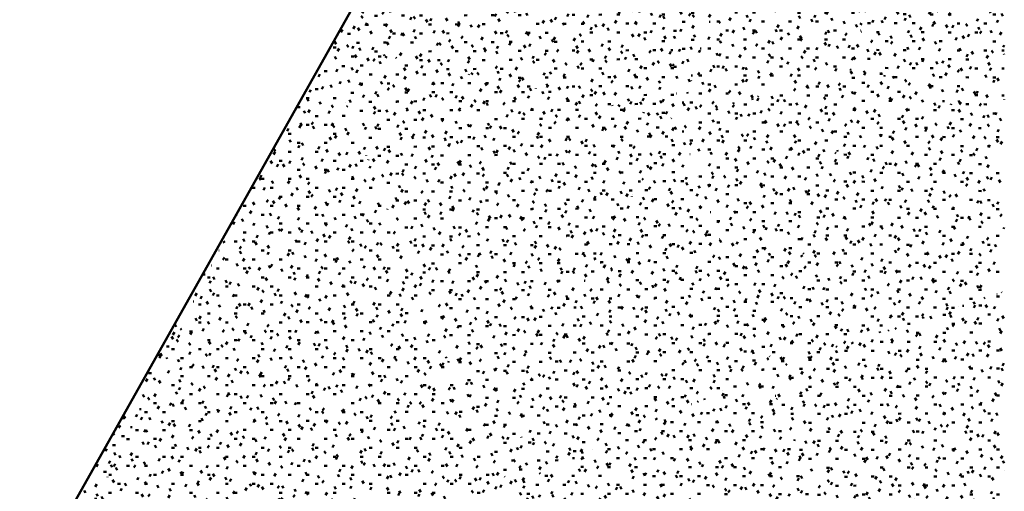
# Model space of a CAD drawing. Header units: millimetres. Extents: x -44271 to 51900, y -56710 to 25730.
# Tile 47 of 61: x 40772 to 51900, y -46714 to -41384. Entities that reach past the tile are written whole.
import ezdxf

# ---------------------------------------------------------------- set-up
doc = ezdxf.new("R2010")
doc.units = ezdxf.units.MM
doc.layers.add('A-DETL-MBND', color=5, linetype='Continuous', lineweight=50)

msp = doc.modelspace()

# ---------------------------------------------------------------- hatches: boundary and pattern name
at = {"layer": 'A-DETL-MBND'}
h = msp.add_hatch(dxfattribs=at)
h.set_pattern_fill('FP_335', color=256, style=0, pattern_type=2)
h.set_pattern_definition([(0.28792, (346.38, -593.7), (405.80553, 103.20053), [33.479, -270.879, -1927.601]), (0.28792, (346.38, -593.7), (405.80553, 103.20053), [-304.358, 33.479, -270.879, -1623.243]), (0.28792, (346.38, -593.7), (405.80553, 103.20053), [-608.716, 33.479, -575.237, -1014.527]), (0.28792, (346.38, -593.7), (405.80553, 103.20053), [-1217.432, 33.479, -270.879, -710.169]), (0.28792, (346.38, -593.7), (405.80553, 103.20053), [-1521.79, 33.479, -169.426, -507.263]), (0.28792, (346.38, -593.7), (405.80553, 103.20053), [-1724.695, 33.479, -473.784]), (120.143, (498.56, -542.36), (-290.75983, 298.39454), [33.334, -269.706, -1919.257]), (120.143, (498.56, -542.36), (-290.75983, 298.39454), [-303.041, 33.334, -269.706, -1616.217]), (120.143, (498.56, -542.36), (-290.75983, 298.39454), [-606.081, 33.334, -572.747, -1010.135]), (120.143, (498.56, -542.36), (-290.75983, 298.39454), [-1212.163, 33.334, -269.706, -707.095]), (120.143, (498.56, -542.36), (-290.75983, 298.39454), [-1515.203, 33.334, -168.693, -505.068]), (120.143, (498.56, -542.36), (-290.75983, 298.39454), [-1717.23, 33.334, -471.733]), (240.001, (549.28, -339.78), (-115.0441, -401.59236), [33.48, -270.884, -1927.64]), (240.001, (549.28, -339.78), (-115.0441, -401.59236), [-304.364, 33.48, -270.884, -1623.276]), (240.001, (549.28, -339.78), (-115.0441, -401.59236), [-608.728, 33.48, -575.248, -1014.547]), (240.001, (549.28, -339.78), (-115.0441, -401.59236), [-1217.457, 33.48, -270.884, -710.183]), (240.001, (549.28, -339.78), (-115.0441, -401.59236), [-1521.821, 33.48, -169.429, -507.274]), (240.001, (549.28, -339.78), (-115.0441, -401.59236), [-1724.73, 33.48, -473.794])])
h.paths.add_polyline_path([(48214.3, -42513.1), (47714.7, -36130.4), (45272.8, -39934.6), (44300.8, -41662.2), (48075.6, -42482.9)])
h = msp.add_hatch(dxfattribs=at)
h.set_pattern_fill('FP_339', color=256, style=0, pattern_type=2)
h.set_pattern_definition([(0.51567, (850.92, -751.87), (404.34587, 104.83437), [33.36, -269.912, -1920.721]), (0.51567, (850.92, -751.87), (404.34587, 104.83437), [-303.272, 33.36, -269.912, -1617.449]), (0.51567, (850.92, -751.87), (404.34587, 104.83437), [-606.543, 33.36, -573.184, -1010.906]), (0.51567, (850.92, -751.87), (404.34587, 104.83437), [-1213.087, 33.36, -269.912, -707.634]), (0.51567, (850.92, -751.87), (404.34587, 104.83437), [-1516.358, 33.36, -168.821, -505.453]), (0.51567, (850.92, -751.87), (404.34587, 104.83437), [-1718.54, 33.36, -472.093]), (120.103, (1002.55, -699.91), (-289.71887, 297.34282), [33.255, -269.067, -1914.71]), (120.103, (1002.55, -699.91), (-289.71887, 297.34282), [-302.323, 33.255, -269.067, -1612.387]), (120.103, (1002.55, -699.91), (-289.71887, 297.34282), [-604.645, 33.255, -571.39, -1007.742]), (120.103, (1002.55, -699.91), (-289.71887, 297.34282), [-1209.291, 33.255, -269.067, -705.42]), (120.103, (1002.55, -699.91), (-289.71887, 297.34282), [-1511.613, 33.255, -168.293, -503.871]), (120.103, (1002.55, -699.91), (-289.71887, 297.34282), [-1713.162, 33.255, -470.616]), (240.155, (1053.09, -497.06), (-114.62848, -402.17966), [33.516, -271.171, -1929.685]), (240.155, (1053.09, -497.06), (-114.62848, -402.17966), [-304.687, 33.516, -271.171, -1624.998]), (240.155, (1053.09, -497.06), (-114.62848, -402.17966), [-609.374, 33.516, -575.859, -1015.623]), (240.155, (1053.09, -497.06), (-114.62848, -402.17966), [-1218.748, 33.516, -271.171, -710.936]), (240.155, (1053.09, -497.06), (-114.62848, -402.17966), [-1523.435, 33.516, -169.609, -507.812]), (240.155, (1053.09, -497.06), (-114.62848, -402.17966), [-1726.56, 33.516, -474.296])])
h.paths.add_polyline_path([(48214.3, -42513.1), (49869.3, -37420.1), (47714.7, -36130.4), (48198.4, -42310.2)])
h = msp.add_hatch(dxfattribs=at)
h.set_pattern_fill('FP_341', color=256, style=0, pattern_type=2)
h.set_pattern_definition([(359.97207, (-15.45, -90.95), (406.3834, 101.25591), [33.527, -271.261, -1930.32]), (359.97207, (-15.45, -90.95), (406.3834, 101.25591), [-304.787, 33.527, -271.261, -1625.533]), (359.97207, (-15.45, -90.95), (406.3834, 101.25591), [-609.575, 33.527, -576.048, -1015.958]), (359.97207, (-15.45, -90.95), (406.3834, 101.25591), [-1219.15, 33.527, -271.261, -711.171]), (359.97207, (-15.45, -90.95), (406.3834, 101.25591), [-1523.937, 33.527, -169.665, -507.979]), (359.97207, (-15.45, -90.95), (406.3834, 101.25591), [-1727.129, 33.527, -474.452]), (120.028, (136.94, -40.3), (-291.17792, 300.85996), [33.499, -271.034, -1928.709]), (120.028, (136.94, -40.3), (-291.17792, 300.85996), [-304.533, 33.499, -271.034, -1624.176]), (120.028, (136.94, -40.3), (-291.17792, 300.85996), [-609.066, 33.499, -575.567, -1015.11]), (120.028, (136.94, -40.3), (-291.17792, 300.85996), [-1218.132, 33.499, -271.034, -710.577]), (120.028, (136.94, -40.3), (-291.17792, 300.85996), [-1522.665, 33.499, -169.523, -507.555]), (120.028, (136.94, -40.3), (-291.17792, 300.85996), [-1725.687, 33.499, -474.056]), (239.958, (187.74, 162.58), (-115.2092, -402.11725), [33.484, -270.92, -1927.894]), (239.958, (187.74, 162.58), (-115.2092, -402.11725), [-304.404, 33.484, -270.92, -1623.49]), (239.958, (187.74, 162.58), (-115.2092, -402.11725), [-608.809, 33.484, -575.324, -1014.681]), (239.958, (187.74, 162.58), (-115.2092, -402.11725), [-1217.617, 33.484, -270.92, -710.277]), (239.958, (187.74, 162.58), (-115.2092, -402.11725), [-1522.022, 33.484, -169.452, -507.341]), (239.958, (187.74, 162.58), (-115.2092, -402.11725), [-1724.958, 33.484, -473.856])])
h.paths.add_polyline_path([(48214.3, -42513.1), (50319.9, -41908.9), (49869.3, -37420.1), (48304.9, -42234.2)])
h = msp.add_hatch(dxfattribs=at)
h.set_pattern_fill('FP_340', color=256, style=0, pattern_type=2)
h.set_pattern_definition([(359.74371, (97.33, 78.6), (405.27959, 99.60314), [33.436, -270.527, -1925.095]), (359.74371, (97.33, 78.6), (405.27959, 99.60314), [-303.962, 33.436, -270.527, -1621.133]), (359.74371, (97.33, 78.6), (405.27959, 99.60314), [-607.925, 33.436, -574.489, -1013.208]), (359.74371, (97.33, 78.6), (405.27959, 99.60314), [-1215.85, 33.436, -270.527, -709.246]), (359.74371, (97.33, 78.6), (405.27959, 99.60314), [-1519.812, 33.436, -169.206, -506.604]), (359.74371, (97.33, 78.6), (405.27959, 99.60314), [-1722.454, 33.436, -473.168]), (119.913, (249.3, 128.63), (-290.38765, 301.90488), [33.524, -271.241, -1930.182]), (119.913, (249.3, 128.63), (-290.38765, 301.90488), [-304.766, 33.524, -271.241, -1625.417]), (119.913, (249.3, 128.63), (-290.38765, 301.90488), [-609.531, 33.524, -576.007, -1015.886]), (119.913, (249.3, 128.63), (-290.38765, 301.90488), [-1219.063, 33.524, -271.241, -711.12]), (119.913, (249.3, 128.63), (-290.38765, 301.90488), [-1523.828, 33.524, -169.653, -507.943]), (119.913, (249.3, 128.63), (-290.38765, 301.90488), [-1727.005, 33.524, -474.419]), (239.96, (299.96, 331.24), (-114.89112, -401.51158), [33.395, -270.193, -1922.723]), (239.96, (299.96, 331.24), (-114.89112, -401.51158), [-303.588, 33.395, -270.193, -1619.135]), (239.96, (299.96, 331.24), (-114.89112, -401.51158), [-607.176, 33.395, -573.781, -1011.96]), (239.96, (299.96, 331.24), (-114.89112, -401.51158), [-1214.351, 33.395, -270.193, -708.372]), (239.96, (299.96, 331.24), (-114.89112, -401.51158), [-1517.939, 33.395, -168.997, -505.98]), (239.96, (299.96, 331.24), (-114.89112, -401.51158), [-1720.331, 33.395, -472.585])])
h.paths.add_polyline_path([(51899.6, -42598.2), (51899.6, -40260.7), (49869.3, -37420.1), (50319.9, -41908.9)])
h = msp.add_hatch(dxfattribs=at)
h.set_pattern_fill('FP_332', color=256, style=0, pattern_type=2)
h.set_pattern_definition([(0.16473, (305.94, -219.18), (405.58652, 102.66152), [33.461, -270.73, -1926.546]), (0.16473, (305.94, -219.18), (405.58652, 102.66152), [-304.191, 33.461, -270.73, -1622.355]), (0.16473, (305.94, -219.18), (405.58652, 102.66152), [-608.383, 33.461, -574.922, -1013.972]), (0.16473, (305.94, -219.18), (405.58652, 102.66152), [-1216.766, 33.461, -270.73, -709.78]), (0.16473, (305.94, -219.18), (405.58652, 102.66152), [-1520.957, 33.461, -169.333, -506.986]), (0.16473, (305.94, -219.18), (405.58652, 102.66152), [-1723.752, 33.461, -473.525]), (120.017, (458.03, -167.99), (-290.60567, 300.00738), [33.444, -270.59, -1925.544]), (120.017, (458.03, -167.99), (-290.60567, 300.00738), [-304.033, 33.444, -270.59, -1621.511]), (120.017, (458.03, -167.99), (-290.60567, 300.00738), [-608.067, 33.444, -574.623, -1013.444]), (120.017, (458.03, -167.99), (-290.60567, 300.00738), [-1216.133, 33.444, -270.59, -709.411]), (120.017, (458.03, -167.99), (-290.60567, 300.00738), [-1520.166, 33.444, -169.245, -506.722]), (120.017, (458.03, -167.99), (-290.60567, 300.00738), [-1722.855, 33.444, -473.278]), (240.065, (508.73, 35.14), (-114.98272, -402.6677), [33.527, -271.264, -1930.342]), (240.065, (508.73, 35.14), (-114.98272, -402.6677), [-304.791, 33.527, -271.264, -1625.551]), (240.065, (508.73, 35.14), (-114.98272, -402.6677), [-609.582, 33.527, -576.055, -1015.97]), (240.065, (508.73, 35.14), (-114.98272, -402.6677), [-1219.164, 33.527, -271.264, -711.179]), (240.065, (508.73, 35.14), (-114.98272, -402.6677), [-1523.955, 33.527, -169.667, -507.985]), (240.065, (508.73, 35.14), (-114.98272, -402.6677), [-1727.148, 33.527, -474.458])])
h.paths.add_polyline_path([(46189.8, -46713.7), (47263.5, -44077), (44273.9, -41709.9), (44236.3, -41776.8), (46148.7, -46609.9)])
h = msp.add_hatch(dxfattribs=at)
h.set_pattern_fill('FP_348', color=256, style=0, pattern_type=2)
h.set_pattern_definition([(0.16082, (313.91, -207.13), (405.5385, 102.64368), [33.457, -270.698, -1926.315]), (0.16082, (313.91, -207.13), (405.5385, 102.64368), [-304.155, 33.457, -270.698, -1622.16]), (0.16082, (313.91, -207.13), (405.5385, 102.64368), [-608.31, 33.457, -574.853, -1013.85]), (0.16082, (313.91, -207.13), (405.5385, 102.64368), [-1216.62, 33.457, -270.698, -709.695]), (0.16082, (313.91, -207.13), (405.5385, 102.64368), [-1520.775, 33.457, -169.313, -506.925]), (0.16082, (313.91, -207.13), (405.5385, 102.64368), [-1723.545, 33.457, -473.468]), (120.011, (465.99, -155.95), (-290.5731, 300.0558), [33.446, -270.611, -1925.694]), (120.011, (465.99, -155.95), (-290.5731, 300.0558), [-304.057, 33.446, -270.611, -1621.637]), (120.011, (465.99, -155.95), (-290.5731, 300.0558), [-608.114, 33.446, -574.668, -1013.523]), (120.011, (465.99, -155.95), (-290.5731, 300.0558), [-1216.228, 33.446, -270.611, -709.466]), (120.011, (465.99, -155.95), (-290.5731, 300.0558), [-1520.285, 33.446, -169.258, -506.762]), (120.011, (465.99, -155.95), (-290.5731, 300.0558), [-1722.99, 33.446, -473.315]), (240.07, (516.68, 47.2), (-114.96565, -402.70311), [33.528, -271.269, -1930.378]), (240.07, (516.68, 47.2), (-114.96565, -402.70311), [-304.797, 33.528, -271.269, -1625.582]), (240.07, (516.68, 47.2), (-114.96565, -402.70311), [-609.593, 33.528, -576.065, -1015.988]), (240.07, (516.68, 47.2), (-114.96565, -402.70311), [-1219.186, 33.528, -271.269, -711.192]), (240.07, (516.68, 47.2), (-114.96565, -402.70311), [-1523.983, 33.528, -169.67, -507.994]), (240.07, (516.68, 47.2), (-114.96565, -402.70311), [-1727.18, 33.528, -474.467])])
h.paths.add_polyline_path([(47263.5, -44077), (48214.3, -42513.1), (44300.8, -41662.2), (44273.9, -41709.9), (46189.8, -43226.9)])
h = msp.add_hatch(dxfattribs=at)
h.set_pattern_fill('FP_320', color=256, style=0, pattern_type=2)
h.set_pattern_definition([(0.02178, (18.1, -221.08), (406.39344, 101.51849), [33.527, -271.268, -1930.37]), (0.02178, (18.1, -221.08), (406.39344, 101.51849), [-304.795, 33.527, -271.268, -1625.575]), (0.02178, (18.1, -221.08), (406.39344, 101.51849), [-609.591, 33.527, -576.063, -1015.984]), (0.02178, (18.1, -221.08), (406.39344, 101.51849), [-1219.181, 33.527, -271.268, -711.189]), (0.02178, (18.1, -221.08), (406.39344, 101.51849), [-1523.976, 33.527, -169.669, -507.992]), (0.02178, (18.1, -221.08), (406.39344, 101.51849), [-1727.173, 33.527, -474.465]), (120.063, (170.5, -170.34), (-291.184, 300.34118), [33.464, -270.753, -1926.71]), (120.063, (170.5, -170.34), (-291.184, 300.34118), [-304.217, 33.464, -270.753, -1622.492]), (120.063, (170.5, -170.34), (-291.184, 300.34118), [-608.435, 33.464, -574.971, -1014.058]), (120.063, (170.5, -170.34), (-291.184, 300.34118), [-1216.869, 33.464, -270.753, -709.84]), (120.063, (170.5, -170.34), (-291.184, 300.34118), [-1521.086, 33.464, -169.348, -507.029]), (120.063, (170.5, -170.34), (-291.184, 300.34118), [-1723.898, 33.464, -473.565]), (239.948, (221.29, 32.4), (-115.21027, -401.85985), [33.475, -270.843, -1927.345]), (239.948, (221.29, 32.4), (-115.21027, -401.85985), [-304.318, 33.475, -270.843, -1623.027]), (239.948, (221.29, 32.4), (-115.21027, -401.85985), [-608.635, 33.475, -575.16, -1014.392]), (239.948, (221.29, 32.4), (-115.21027, -401.85985), [-1217.27, 33.475, -270.843, -710.074]), (239.948, (221.29, 32.4), (-115.21027, -401.85985), [-1521.588, 33.475, -169.403, -507.196]), (239.948, (221.29, 32.4), (-115.21027, -401.85985), [-1724.466, 33.475, -473.721])])
h.paths.add_polyline_path([(41198.3, -47710.8), (46189.8, -46713.7), (44236.3, -41776.8), (43257.5, -43516.4), (41303, -47497.6)])
h = msp.add_hatch(dxfattribs=at)
h.set_pattern_fill('FP_343', color=256, style=0, pattern_type=2)
h.set_pattern_definition([(359.97753, (-13.99, -145.18), (406.39273, 101.23363), [33.527, -271.267, -1930.364]), (359.97753, (-13.99, -145.18), (406.39273, 101.23363), [-304.794, 33.527, -271.267, -1625.569]), (359.97753, (-13.99, -145.18), (406.39273, 101.23363), [-609.589, 33.527, -576.061, -1015.981]), (359.97753, (-13.99, -145.18), (406.39273, 101.23363), [-1219.177, 33.527, -271.267, -711.187]), (359.97753, (-13.99, -145.18), (406.39273, 101.23363), [-1523.971, 33.527, -169.669, -507.99]), (359.97753, (-13.99, -145.18), (406.39273, 101.23363), [-1727.167, 33.527, -474.463]), (120.045, (138.41, -94.54), (-291.18491, 300.65132), [33.482, -270.902, -1927.77]), (120.045, (138.41, -94.54), (-291.18491, 300.65132), [-304.385, 33.482, -270.902, -1623.385]), (120.045, (138.41, -94.54), (-291.18491, 300.65132), [-608.769, 33.482, -575.287, -1014.616]), (120.045, (138.41, -94.54), (-291.18491, 300.65132), [-1217.539, 33.482, -270.902, -710.231]), (120.045, (138.41, -94.54), (-291.18491, 300.65132), [-1521.923, 33.482, -169.441, -507.308]), (120.045, (138.41, -94.54), (-291.18491, 300.65132), [-1724.846, 33.482, -473.825]), (239.944, (189.21, 108.22), (-115.21085, -401.88619), [33.471, -270.81, -1927.114]), (239.944, (189.21, 108.22), (-115.21085, -401.88619), [-304.281, 33.471, -270.81, -1622.833]), (239.944, (189.21, 108.22), (-115.21085, -401.88619), [-608.562, 33.471, -575.091, -1014.271]), (239.944, (189.21, 108.22), (-115.21085, -401.88619), [-1217.125, 33.471, -270.81, -709.989]), (239.944, (189.21, 108.22), (-115.21085, -401.88619), [-1521.406, 33.471, -169.383, -507.135]), (239.944, (189.21, 108.22), (-115.21085, -401.88619), [-1724.26, 33.471, -473.664])])
h.paths.add_polyline_path([(49191.9, -45353.9), (50319.9, -41908.9), (48214.3, -42513.1), (48269.3, -42672.9)])
h = msp.add_hatch(dxfattribs=at)
h.set_pattern_fill('FP_334', color=256, style=0, pattern_type=2)
h.set_pattern_definition([(359.83083, (110.1, 71.64), (405.48093, 100.30523), [33.452, -270.66, -1926.044]), (359.83083, (110.1, 71.64), (405.48093, 100.30523), [-304.112, 33.452, -270.66, -1621.931]), (359.83083, (110.1, 71.64), (405.48093, 100.30523), [-608.224, 33.452, -574.772, -1013.707]), (359.83083, (110.1, 71.64), (405.48093, 100.30523), [-1216.449, 33.452, -270.66, -709.595]), (359.83083, (110.1, 71.64), (405.48093, 100.30523), [-1520.561, 33.452, -169.289, -506.854]), (359.83083, (110.1, 71.64), (405.48093, 100.30523), [-1723.302, 33.452, -473.401]), (119.926, (262.15, 121.94), (-290.53242, 301.71892), [33.528, -271.269, -1930.381]), (119.926, (262.15, 121.94), (-290.53242, 301.71892), [-304.797, 33.528, -271.269, -1625.584]), (119.926, (262.15, 121.94), (-290.53242, 301.71892), [-609.594, 33.528, -576.066, -1015.99]), (119.926, (262.15, 121.94), (-290.53242, 301.71892), [-1219.188, 33.528, -271.269, -711.193]), (119.926, (262.15, 121.94), (-290.53242, 301.71892), [-1523.985, 33.528, -169.67, -507.995]), (119.926, (262.15, 121.94), (-290.53242, 301.71892), [-1727.183, 33.528, -474.467]), (239.99, (312.84, 324.8), (-114.95151, -402.02627), [33.442, -270.577, -1925.455]), (239.99, (312.84, 324.8), (-114.95151, -402.02627), [-304.019, 33.442, -270.577, -1621.436]), (239.99, (312.84, 324.8), (-114.95151, -402.02627), [-608.038, 33.442, -574.596, -1013.397]), (239.99, (312.84, 324.8), (-114.95151, -402.02627), [-1216.077, 33.442, -270.577, -709.378]), (239.99, (312.84, 324.8), (-114.95151, -402.02627), [-1520.096, 33.442, -169.237, -506.699]), (239.99, (312.84, 324.8), (-114.95151, -402.02627), [-1722.776, 33.442, -473.257])])
h.paths.add_polyline_path([(50319.9, -41908.9), (49191.9, -45353.9), (51899.6, -44459.6), (51899.6, -42598.2)])
h = msp.add_hatch(dxfattribs=at)
h.set_pattern_fill('FP_325', color=256, style=0, pattern_type=2)
h.set_pattern_definition([(0.14284, (277.58, -184.08), (405.63866, 102.52759), [33.465, -270.764, -1926.788]), (0.14284, (277.58, -184.08), (405.63866, 102.52759), [-304.23, 33.465, -270.764, -1622.558]), (0.14284, (277.58, -184.08), (405.63866, 102.52759), [-608.459, 33.465, -574.994, -1014.099]), (0.14284, (277.58, -184.08), (405.63866, 102.52759), [-1216.918, 33.465, -270.764, -709.869]), (0.14284, (277.58, -184.08), (405.63866, 102.52759), [-1521.148, 33.465, -169.354, -507.049]), (0.14284, (277.58, -184.08), (405.63866, 102.52759), [-1723.968, 33.465, -473.584]), (120.01, (429.69, -132.94), (-290.64431, 300.17724), [33.455, -270.684, -1926.218]), (120.01, (429.69, -132.94), (-290.64431, 300.17724), [-304.14, 33.455, -270.684, -1622.078]), (120.01, (429.69, -132.94), (-290.64431, 300.17724), [-608.279, 33.455, -574.824, -1013.799]), (120.01, (429.69, -132.94), (-290.64431, 300.17724), [-1216.559, 33.455, -270.684, -709.659]), (120.01, (429.69, -132.94), (-290.64431, 300.17724), [-1520.698, 33.455, -169.304, -506.899]), (120.01, (429.69, -132.94), (-290.64431, 300.17724), [-1723.458, 33.455, -473.444]), (240.062, (480.4, 70.22), (-114.99304, -402.70712), [33.528, -271.269, -1930.379]), (240.062, (480.4, 70.22), (-114.99304, -402.70712), [-304.797, 33.528, -271.269, -1625.583]), (240.062, (480.4, 70.22), (-114.99304, -402.70712), [-609.593, 33.528, -576.066, -1015.989]), (240.062, (480.4, 70.22), (-114.99304, -402.70712), [-1219.187, 33.528, -271.269, -711.192]), (240.062, (480.4, 70.22), (-114.99304, -402.70712), [-1523.984, 33.528, -169.67, -507.995]), (240.062, (480.4, 70.22), (-114.99304, -402.70712), [-1727.181, 33.528, -474.467])])
h.paths.add_polyline_path([(49191.9, -45353.9), (48214.3, -42513.1), (47263.5, -44077), (49108.8, -45298.9)])
h = msp.add_hatch(dxfattribs=at)
h.set_pattern_fill('FP_309', color=256, style=0, pattern_type=2)
h.set_pattern_definition([(359.93814, (-31.6, -91.8), (406.32429, 101.00237), [33.522, -271.222, -1930.042]), (359.93814, (-31.6, -91.8), (406.32429, 101.00237), [-304.744, 33.522, -271.222, -1625.299]), (359.93814, (-31.6, -91.8), (406.32429, 101.00237), [-609.487, 33.522, -575.965, -1015.812]), (359.93814, (-31.6, -91.8), (406.32429, 101.00237), [-1218.974, 33.522, -271.222, -711.068]), (359.93814, (-31.6, -91.8), (406.32429, 101.00237), [-1523.718, 33.522, -169.641, -507.906]), (359.93814, (-31.6, -91.8), (406.32429, 101.00237), [-1726.88, 33.522, -474.384]), (120.019, (120.77, -41.24), (-291.13418, 300.99375), [33.503, -271.067, -1928.941]), (120.019, (120.77, -41.24), (-291.13418, 300.99375), [-304.57, 33.503, -271.067, -1624.371]), (120.019, (120.77, -41.24), (-291.13418, 300.99375), [-609.139, 33.503, -575.637, -1015.232]), (120.019, (120.77, -41.24), (-291.13418, 300.99375), [-1218.278, 33.503, -271.067, -710.662]), (120.019, (120.77, -41.24), (-291.13418, 300.99375), [-1522.848, 33.503, -169.544, -507.616]), (120.019, (120.77, -41.24), (-291.13418, 300.99375), [-1725.894, 33.503, -474.113]), (239.95, (171.56, 161.59), (-115.19173, -401.99587), [33.471, -270.813, -1927.137]), (239.95, (171.56, 161.59), (-115.19173, -401.99587), [-304.285, 33.471, -270.813, -1622.852]), (239.95, (171.56, 161.59), (-115.19173, -401.99587), [-608.57, 33.471, -575.098, -1014.283]), (239.95, (171.56, 161.59), (-115.19173, -401.99587), [-1217.139, 33.471, -270.813, -709.998]), (239.95, (171.56, 161.59), (-115.19173, -401.99587), [-1521.424, 33.471, -169.385, -507.141]), (239.95, (171.56, 161.59), (-115.19173, -401.99587), [-1724.28, 33.471, -473.67])])
h.paths.add_polyline_path([(41198.3, -47710.8), (43257.5, -43516.4), (41020.7, -47492)])
h = msp.add_hatch(dxfattribs=at)
h.set_pattern_fill('FP_321', color=256, style=0, pattern_type=2)
h.set_pattern_definition([(0.1485, (270.69, -199.69), (405.68756, 102.55381), [33.469, -270.798, -1927.024]), (0.1485, (270.69, -199.69), (405.68756, 102.55381), [-304.267, 33.469, -270.798, -1622.757]), (0.1485, (270.69, -199.69), (405.68756, 102.55381), [-608.534, 33.469, -575.065, -1014.223]), (0.1485, (270.69, -199.69), (405.68756, 102.55381), [-1217.068, 33.469, -270.798, -709.956]), (0.1485, (270.69, -199.69), (405.68756, 102.55381), [-1521.335, 33.469, -169.375, -507.112]), (0.1485, (270.69, -199.69), (405.68756, 102.55381), [-1724.18, 33.469, -473.642]), (120.017, (422.82, -148.54), (-290.67613, 300.11335), [33.452, -270.655, -1926.007]), (120.017, (422.82, -148.54), (-290.67613, 300.11335), [-304.106, 33.452, -270.655, -1621.901]), (120.017, (422.82, -148.54), (-290.67613, 300.11335), [-608.213, 33.452, -574.761, -1013.688]), (120.017, (422.82, -148.54), (-290.67613, 300.11335), [-1216.426, 33.452, -270.655, -709.582]), (120.017, (422.82, -148.54), (-290.67613, 300.11335), [-1520.532, 33.452, -169.286, -506.844]), (120.017, (422.82, -148.54), (-290.67613, 300.11335), [-1723.27, 33.452, -473.392]), (240.057, (473.53, 54.6), (-115.00885, -402.66552), [33.527, -271.263, -1930.333]), (240.057, (473.53, 54.6), (-115.00885, -402.66552), [-304.789, 33.527, -271.263, -1625.544]), (240.057, (473.53, 54.6), (-115.00885, -402.66552), [-609.579, 33.527, -576.052, -1015.965]), (240.057, (473.53, 54.6), (-115.00885, -402.66552), [-1219.158, 33.527, -271.263, -711.175]), (240.057, (473.53, 54.6), (-115.00885, -402.66552), [-1523.947, 33.527, -169.666, -507.982]), (240.057, (473.53, 54.6), (-115.00885, -402.66552), [-1727.14, 33.527, -474.456])])
h.paths.add_polyline_path([(46189.8, -46713.7), (49191.9, -45353.9), (47263.5, -44077), (46315.7, -46404.6)])
h = msp.add_hatch(dxfattribs=at)
h.set_pattern_fill('FP_322', color=256, style=0, pattern_type=2)
h.set_pattern_definition([(0.11337, (505.54, -125.65), (404.79222, 102.37615), [33.395, -270.199, -1922.766]), (0.11337, (505.54, -125.65), (404.79222, 102.37615), [-303.595, 33.395, -270.199, -1619.171]), (0.11337, (505.54, -125.65), (404.79222, 102.37615), [-607.189, 33.395, -573.794, -1011.982]), (0.11337, (505.54, -125.65), (404.79222, 102.37615), [-1214.378, 33.395, -270.199, -708.387]), (0.11337, (505.54, -125.65), (404.79222, 102.37615), [-1517.973, 33.395, -169.001, -505.991]), (0.11337, (505.54, -125.65), (404.79222, 102.37615), [-1720.369, 33.395, -472.596]), (119.936, (657.34, -74.56), (-290.0363, 300.50485), [33.46, -270.722, -1926.488]), (119.936, (657.34, -74.56), (-290.0363, 300.50485), [-304.182, 33.46, -270.722, -1622.306]), (119.936, (657.34, -74.56), (-290.0363, 300.50485), [-608.365, 33.46, -574.905, -1013.941]), (119.936, (657.34, -74.56), (-290.0363, 300.50485), [-1216.729, 33.46, -270.722, -709.759]), (119.936, (657.34, -74.56), (-290.0363, 300.50485), [-1520.912, 33.46, -169.328, -506.971]), (119.936, (657.34, -74.56), (-290.0363, 300.50485), [-1723.7, 33.46, -473.511]), (240.12, (707.94, 128.69), (-114.75836, -402.8796), [33.517, -271.186, -1929.786]), (240.12, (707.94, 128.69), (-114.75836, -402.8796), [-304.703, 33.517, -271.186, -1625.083]), (240.12, (707.94, 128.69), (-114.75836, -402.8796), [-609.406, 33.517, -575.889, -1015.677]), (240.12, (707.94, 128.69), (-114.75836, -402.8796), [-1218.812, 33.517, -271.186, -710.974]), (240.12, (707.94, 128.69), (-114.75836, -402.8796), [-1523.515, 33.517, -169.618, -507.838]), (240.12, (707.94, 128.69), (-114.75836, -402.8796), [-1726.651, 33.517, -474.321])])
h.paths.add_polyline_path([(50792.4, -49152.6), (51899.6, -47431.6), (51899.6, -44459.6), (49191.9, -45353.9), (49634.6, -46404.6)])
h = msp.add_hatch(dxfattribs=at)
h.set_pattern_fill('FP_323', color=256, style=0, pattern_type=2)
h.set_pattern_definition([(359.96178, (-28.2, -173.45), (406.37754, 101.11994), [33.526, -271.257, -1930.296]), (359.96178, (-28.2, -173.45), (406.37754, 101.11994), [-304.784, 33.526, -271.257, -1625.512]), (359.96178, (-28.2, -173.45), (406.37754, 101.11994), [-609.567, 33.526, -576.041, -1015.945]), (359.96178, (-28.2, -173.45), (406.37754, 101.11994), [-1219.134, 33.526, -271.257, -711.162]), (359.96178, (-28.2, -173.45), (406.37754, 101.11994), [-1523.918, 33.526, -169.663, -507.973]), (359.96178, (-28.2, -173.45), (406.37754, 101.11994), [-1727.107, 33.526, -474.446]), (120.04, (124.19, -122.85), (-291.17172, 300.72925), [33.486, -270.929, -1927.959]), (120.04, (124.19, -122.85), (-291.17172, 300.72925), [-304.415, 33.486, -270.929, -1623.545]), (120.04, (124.19, -122.85), (-291.17172, 300.72925), [-608.829, 33.486, -575.344, -1014.715]), (120.04, (124.19, -122.85), (-291.17172, 300.72925), [-1217.658, 33.486, -270.929, -710.301]), (120.04, (124.19, -122.85), (-291.17172, 300.72925), [-1522.073, 33.486, -169.457, -507.358]), (120.04, (124.19, -122.85), (-291.17172, 300.72925), [-1725.016, 33.486, -473.872]), (239.941, (174.99, 79.9), (-115.20356, -401.84918), [33.466, -270.772, -1926.845]), (239.941, (174.99, 79.9), (-115.20356, -401.84918), [-304.239, 33.466, -270.772, -1622.606]), (239.941, (174.99, 79.9), (-115.20356, -401.84918), [-608.477, 33.466, -575.011, -1014.129]), (239.941, (174.99, 79.9), (-115.20356, -401.84918), [-1216.955, 33.466, -270.772, -709.89]), (239.941, (174.99, 79.9), (-115.20356, -401.84918), [-1521.193, 33.466, -169.36, -507.064]), (239.941, (174.99, 79.9), (-115.20356, -401.84918), [-1724.019, 33.466, -473.598])])
h.paths.add_polyline_path([(50792.4, -49152.6), (49191.9, -45353.9), (46189.8, -46713.7), (47830.3, -47583)])

# ---------------------------------------------------------------- linework, layer by layer
msp.add_line((47518.7, -35942.8), (40772.2, -47933.7), dxfattribs=at)

doc.saveas('drawing.dxf')
